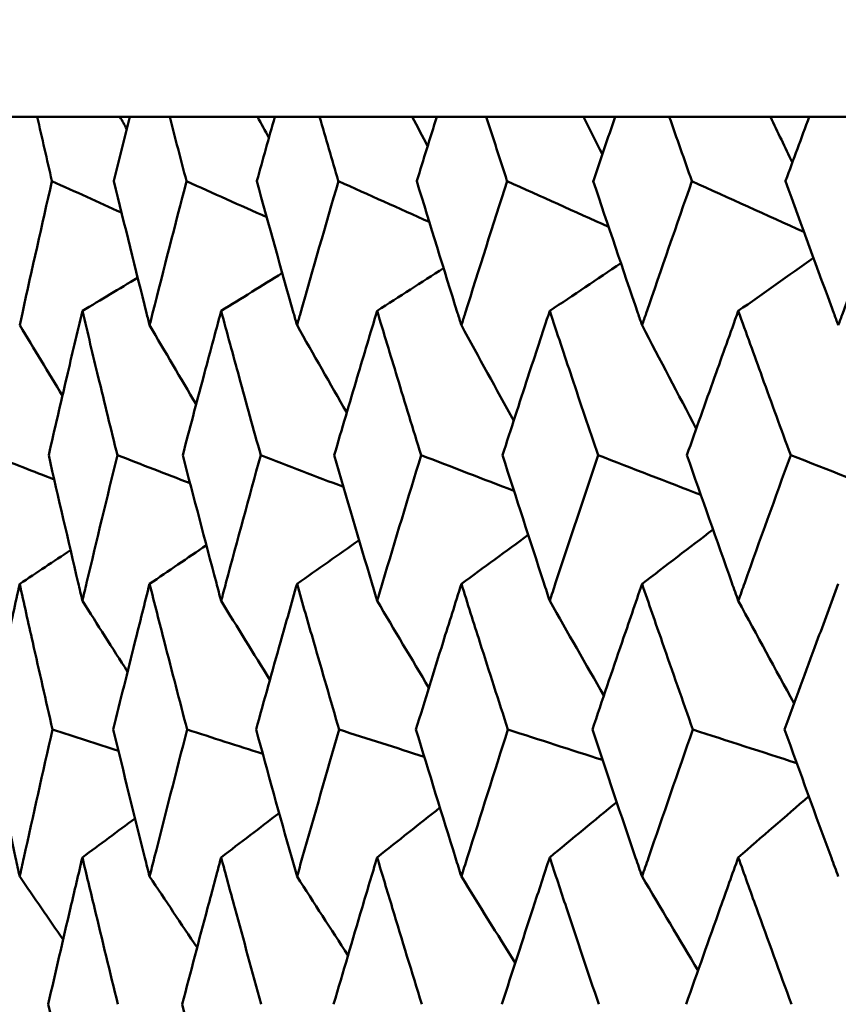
# Model space of a CAD drawing. Header units: millimetres. Extents: x 172 to 1631, y 500 to 2693.
# Tile 198 of 218: x 915.8 to 919.1, y 735.12 to 739.09. Entities that reach past the tile are written whole.
import ezdxf

# ---------------------------------------------------------------- set-up
doc = ezdxf.new("R2010")
doc.units = ezdxf.units.MM
doc.header["$LTSCALE"] = 10
doc.layers.add('Widoczne (ISO)', color=7, linetype='Continuous', lineweight=50)

msp = doc.modelspace()

# ---------------------------------------------------------------- linework, layer by layer
at = {"layer": 'Widoczne (ISO)'}
for p, q in [((915.8729, 738.6986), (915.733, 738.6986)), ((915.8729, 738.6986), (916.2065, 738.6986)), ((916.2065, 738.6986), (916.2464, 738.6986)), ((916.407, 738.6986), (916.2464, 738.6986)), ((916.407, 738.6986), (916.7613, 738.6986)), ((916.7613, 738.6986), (916.8309, 738.6986)), ((917.0114, 738.6986), (916.8309, 738.6986)), ((917.0114, 738.6986), (917.385, 738.6986)), ((917.385, 738.6986), (917.484, 738.6986)), ((917.6838, 738.6986), (917.484, 738.6986)), ((917.6838, 738.6986), (918.0752, 738.6986)), ((918.0752, 738.6986), (918.2033, 738.6986)), ((918.4215, 738.6986), (918.2033, 738.6986)), ((918.4215, 738.6986), (918.8292, 738.6986)), ((918.8292, 738.6986), (918.9858, 738.6986)), ((919.2217, 738.6986), (918.9858, 738.6986))]:
    msp.add_line(p, q, dxfattribs=at)
msp.add_circle((934.2343, 768.6986), 50, dxfattribs=at)
for points, knots in [([(915.9323, 738.4393), (915.9322, 738.4399), (915.9321, 738.4404), (915.9121, 738.5268), (915.8925, 738.6127), (915.8729, 738.6986)], [0.02951568, 0.02951568, 0.02951568, 0.02951568, 0.02969929, 0.02969929, 0.05939589, 0.05939589, 0.05939589, 0.05939589]), ([(916.2464, 738.6986), (916.2249, 738.6127), (916.2036, 738.5268), (916.1823, 738.4404), (916.1821, 738.4399), (916.182, 738.4393)], [0, 0, 0, 0, 0.02969567, 0.02969567, 0.02988021, 0.02988021, 0.02988021, 0.02988021]), ([(916.4748, 738.4393), (916.4747, 738.4399), (916.4745, 738.4404), (916.4518, 738.5268), (916.4293, 738.6127), (916.407, 738.6986)], [0.02951568, 0.02951568, 0.02951568, 0.02951568, 0.02969929, 0.02969929, 0.05939589, 0.05939589, 0.05939589, 0.05939589]), ([(916.8309, 738.6986), (916.8066, 738.6127), (916.7826, 738.5268), (916.7585, 738.4404), (916.7583, 738.4399), (916.7582, 738.4393)], [0, 0, 0, 0, 0.02969567, 0.02969567, 0.02988021, 0.02988021, 0.02988021, 0.02988021]), ([(917.0874, 738.4393), (917.0873, 738.4399), (917.0871, 738.4404), (917.0616, 738.5268), (917.0365, 738.6127), (917.0114, 738.6986)], [0.02951568, 0.02951568, 0.02951568, 0.02951568, 0.02969929, 0.02969929, 0.05939589, 0.05939589, 0.05939589, 0.05939589]), ([(917.484, 738.6986), (917.4572, 738.6127), (917.4304, 738.5268), (917.4037, 738.4404), (917.4035, 738.4399), (917.4034, 738.4393)], [0, 0, 0, 0, 0.02969567, 0.02969567, 0.02988021, 0.02988021, 0.02988021, 0.02988021]), ([(917.7677, 738.4393), (917.7675, 738.4399), (917.7673, 738.4404), (917.7392, 738.5268), (917.7115, 738.6127), (917.6838, 738.6986)], [0.02951568, 0.02951568, 0.02951568, 0.02951568, 0.02969929, 0.02969929, 0.05939589, 0.05939589, 0.05939589, 0.05939589]), ([(918.2033, 738.6986), (918.1739, 738.6127), (918.1446, 738.5268), (918.1153, 738.4404), (918.1151, 738.4399), (918.1149, 738.4393)], [0, 0, 0, 0, 0.02969567, 0.02969567, 0.02988021, 0.02988021, 0.02988021, 0.02988021]), ([(918.5129, 738.4393), (918.5127, 738.4399), (918.5125, 738.4404), (918.482, 738.5268), (918.4517, 738.6127), (918.4215, 738.6986)], [0.02951568, 0.02951568, 0.02951568, 0.02951568, 0.02969929, 0.02969929, 0.05939589, 0.05939589, 0.05939589, 0.05939589]), ([(918.9858, 738.6986), (918.954, 738.6127), (918.9223, 738.5268), (918.8905, 738.4404), (918.8903, 738.4399), (918.8901, 738.4393)], [0, 0, 0, 0, 0.02969567, 0.02969567, 0.02988021, 0.02988021, 0.02988021, 0.02988021]), ([(915.8022, 737.8583), (915.8058, 737.8745), (915.8093, 737.8908), (915.852, 738.0845), (915.8918, 738.2619), (915.9323, 738.4393)], [0.0853813, 0.0853813, 0.0853813, 0.0853813, 0.09097809, 0.09097809, 0.15214536, 0.15214536, 0.15214536, 0.15214536]), ([(916.182, 738.4393), (916.2252, 738.262), (916.2691, 738.0847), (916.3178, 737.891), (916.3219, 737.8746), (916.326, 737.8583)], [0.0297954, 0.0297954, 0.0297954, 0.0297954, 0.09092493, 0.09092493, 0.09655955, 0.09655955, 0.09655955, 0.09655955]), ([(916.326, 737.8583), (916.3301, 737.8745), (916.3342, 737.8908), (916.3831, 738.0845), (916.4286, 738.2619), (916.4748, 738.4393)], [0.0853813, 0.0853813, 0.0853813, 0.0853813, 0.09097809, 0.09097809, 0.15214536, 0.15214536, 0.15214536, 0.15214536]), ([(916.7582, 738.4393), (916.807, 738.262), (916.8565, 738.0847), (916.9112, 737.891), (916.9158, 737.8746), (916.9205, 737.8583)], [0.0297954, 0.0297954, 0.0297954, 0.0297954, 0.09092493, 0.09092493, 0.09655955, 0.09655955, 0.09655955, 0.09655955]), ([(916.9205, 737.8583), (916.9251, 737.8745), (916.9297, 737.8908), (916.9847, 738.0845), (917.0357, 738.2619), (917.0874, 738.4393)], [0.0853813, 0.0853813, 0.0853813, 0.0853813, 0.09097809, 0.09097809, 0.15214536, 0.15214536, 0.15214536, 0.15214536]), ([(917.4034, 738.4393), (917.4576, 738.262), (917.5124, 738.0847), (917.573, 737.891), (917.5781, 737.8746), (917.5833, 737.8583)], [0.0297954, 0.0297954, 0.0297954, 0.0297954, 0.09092493, 0.09092493, 0.09655955, 0.09655955, 0.09655955, 0.09655955]), ([(917.5833, 737.8583), (917.5884, 737.8745), (917.5934, 737.8908), (917.6543, 738.0845), (917.7107, 738.2619), (917.7677, 738.4393)], [0.0853813, 0.0853813, 0.0853813, 0.0853813, 0.09097809, 0.09097809, 0.15214536, 0.15214536, 0.15214536, 0.15214536]), ([(918.1149, 738.4393), (918.1744, 738.262), (918.2344, 738.0847), (918.3006, 737.891), (918.3062, 737.8746), (918.3118, 737.8583)], [0.0297954, 0.0297954, 0.0297954, 0.0297954, 0.09092493, 0.09092493, 0.09655955, 0.09655955, 0.09655955, 0.09655955]), ([(918.3118, 737.8583), (918.3173, 737.8745), (918.3229, 737.8908), (918.3893, 738.0845), (918.4508, 738.2619), (918.5129, 738.4393)], [0.0853813, 0.0853813, 0.0853813, 0.0853813, 0.09097809, 0.09097809, 0.15214536, 0.15214536, 0.15214536, 0.15214536]), ([(918.8901, 738.4393), (918.9545, 738.262), (919.0195, 738.0847), (919.091, 737.891), (919.0971, 737.8746), (919.1031, 737.8583)], [0.0297954, 0.0297954, 0.0297954, 0.0297954, 0.09092493, 0.09092493, 0.09655955, 0.09655955, 0.09655955, 0.09655955]), ([(919.1031, 737.8583), (919.1091, 737.8745), (919.1151, 737.8908), (919.1869, 738.0845), (919.2533, 738.2619), (919.3202, 738.4393)], [0.0853813, 0.0853813, 0.0853813, 0.0853813, 0.09097809, 0.09097809, 0.15214536, 0.15214536, 0.15214536, 0.15214536]), ([(916.0551, 737.916), (916.0339, 737.8271), (916.0129, 737.7382), (915.9675, 737.5444), (915.9432, 737.4396), (915.9192, 737.3347)], [0.03078053, 0.03078053, 0.03078053, 0.03078053, 0.06149921, 0.06149921, 0.09773041, 0.09773041, 0.09773041, 0.09773041]), ([(916.1961, 737.3347), (916.1702, 737.4395), (916.1446, 737.5444), (916.0977, 737.7382), (916.0763, 737.8271), (916.0551, 737.916)], [0.02528165, 0.02528165, 0.02528165, 0.02528165, 0.06150593, 0.06150593, 0.09223152, 0.09223152, 0.09223152, 0.09223152]), ([(916.6145, 737.916), (916.5905, 737.8271), (916.5666, 737.7382), (916.515, 737.5444), (916.4873, 737.4396), (916.4598, 737.3347)], [0.03078053, 0.03078053, 0.03078053, 0.03078053, 0.06149921, 0.06149921, 0.09773041, 0.09773041, 0.09773041, 0.09773041]), ([(916.7741, 737.3347), (916.7449, 737.4395), (916.7159, 737.5444), (916.6628, 737.7382), (916.6386, 737.8271), (916.6145, 737.916)], [0.02528165, 0.02528165, 0.02528165, 0.02528165, 0.06150593, 0.06150593, 0.09223152, 0.09223152, 0.09223152, 0.09223152]), ([(917.2435, 737.916), (917.2167, 737.8271), (917.19, 737.7382), (917.1323, 737.5444), (917.1014, 737.4396), (917.0706, 737.3347)], [0.03078053, 0.03078053, 0.03078053, 0.03078053, 0.06149921, 0.06149921, 0.09773041, 0.09773041, 0.09773041, 0.09773041]), ([(917.421, 737.3347), (917.3886, 737.4395), (917.3564, 737.5444), (917.2973, 737.7382), (917.2703, 737.8271), (917.2435, 737.916)], [0.02528165, 0.02528165, 0.02528165, 0.02528165, 0.06150593, 0.06150593, 0.09223152, 0.09223152, 0.09223152, 0.09223152]), ([(917.9395, 737.916), (917.91, 737.8271), (917.8807, 737.7382), (917.8172, 737.5444), (917.7831, 737.4396), (917.7492, 737.3347)], [0.03078053, 0.03078053, 0.03078053, 0.03078053, 0.06149921, 0.06149921, 0.09773041, 0.09773041, 0.09773041, 0.09773041]), ([(918.1343, 737.3347), (918.0988, 737.4395), (918.0635, 737.5444), (917.9986, 737.7382), (917.969, 737.8271), (917.9395, 737.916)], [0.02528165, 0.02528165, 0.02528165, 0.02528165, 0.06150593, 0.06150593, 0.09223152, 0.09223152, 0.09223152, 0.09223152]), ([(918.6998, 737.916), (918.6678, 737.8271), (918.6359, 737.7382), (918.5668, 737.5444), (918.5297, 737.4396), (918.4927, 737.3347)], [0.03078053, 0.03078053, 0.03078053, 0.03078053, 0.06149921, 0.06149921, 0.09773041, 0.09773041, 0.09773041, 0.09773041]), ([(918.9111, 737.3347), (918.8726, 737.4395), (918.8344, 737.5444), (918.764, 737.7382), (918.7318, 737.8271), (918.6998, 737.916)], [0.02528165, 0.02528165, 0.02528165, 0.02528165, 0.06150593, 0.06150593, 0.09223152, 0.09223152, 0.09223152, 0.09223152]), ([(915.9192, 737.3347), (915.9581, 737.1632), (915.9978, 736.9916), (916.0437, 736.7958), (916.0494, 736.7716), (916.0551, 736.7473)], [0.02983351, 0.02983351, 0.02983351, 0.02983351, 0.0889495, 0.0889495, 0.09731113, 0.09731113, 0.09731113, 0.09731113]), ([(916.0551, 736.7473), (916.0608, 736.7715), (916.0665, 736.7956), (916.1129, 736.9914), (916.1542, 737.1631), (916.1961, 737.3347)], [0.0806421, 0.0806421, 0.0806421, 0.0806421, 0.08897282, 0.08897282, 0.14811965, 0.14811965, 0.14811965, 0.14811965]), ([(916.4598, 737.3347), (916.5043, 737.1632), (916.5494, 736.9916), (916.6016, 736.7958), (916.608, 736.7716), (916.6145, 736.7473)], [0.02983351, 0.02983351, 0.02983351, 0.02983351, 0.0889495, 0.0889495, 0.09731113, 0.09731113, 0.09731113, 0.09731113]), ([(916.6145, 736.7473), (916.621, 736.7715), (916.6275, 736.7956), (916.6801, 736.9914), (916.7268, 737.1631), (916.7741, 737.3347)], [0.0806421, 0.0806421, 0.0806421, 0.0806421, 0.08897282, 0.08897282, 0.14811965, 0.14811965, 0.14811965, 0.14811965]), ([(917.0706, 737.3347), (917.1204, 737.1632), (917.1708, 736.9916), (917.229, 736.7958), (917.2362, 736.7716), (917.2435, 736.7473)], [0.02983351, 0.02983351, 0.02983351, 0.02983351, 0.0889495, 0.0889495, 0.09731113, 0.09731113, 0.09731113, 0.09731113]), ([(917.2435, 736.7473), (917.2507, 736.7715), (917.2579, 736.7956), (917.3165, 736.9914), (917.3685, 737.1631), (917.421, 737.3347)], [0.0806421, 0.0806421, 0.0806421, 0.0806421, 0.08897282, 0.08897282, 0.14811965, 0.14811965, 0.14811965, 0.14811965]), ([(917.7492, 737.3347), (917.8041, 737.1632), (917.8596, 736.9916), (917.9236, 736.7958), (917.9315, 736.7716), (917.9395, 736.7473)], [0.02983351, 0.02983351, 0.02983351, 0.02983351, 0.0889495, 0.0889495, 0.09731113, 0.09731113, 0.09731113, 0.09731113]), ([(917.9395, 736.7473), (917.9474, 736.7715), (917.9553, 736.7956), (918.0197, 736.9914), (918.0767, 737.1631), (918.1343, 737.3347)], [0.0806421, 0.0806421, 0.0806421, 0.0806421, 0.08897282, 0.08897282, 0.14811965, 0.14811965, 0.14811965, 0.14811965]), ([(918.4927, 737.3347), (918.5526, 737.1632), (918.613, 736.9916), (918.6825, 736.7958), (918.6911, 736.7716), (918.6998, 736.7473)], [0.02983351, 0.02983351, 0.02983351, 0.02983351, 0.0889495, 0.0889495, 0.09731113, 0.09731113, 0.09731113, 0.09731113]), ([(918.6998, 736.7473), (918.7084, 736.7715), (918.717, 736.7956), (918.7869, 736.9914), (918.8487, 737.1631), (918.9111, 737.3347)], [0.0806421, 0.0806421, 0.0806421, 0.0806421, 0.08897282, 0.08897282, 0.14811965, 0.14811965, 0.14811965, 0.14811965]), ([(915.8022, 736.8156), (915.7848, 736.7372), (915.7676, 736.6587), (915.725, 736.4629), (915.6997, 736.3455), (915.6748, 736.2282)], [0.03448054, 0.03448054, 0.03448054, 0.03448054, 0.06157222, 0.06157222, 0.10209717, 0.10209717, 0.10209717, 0.10209717]), ([(915.9347, 736.2282), (915.9078, 736.3455), (915.8811, 736.4629), (915.8371, 736.6587), (915.8196, 736.7372), (915.8022, 736.8156)], [0.02104899, 0.02104899, 0.02104899, 0.02104899, 0.0615671, 0.0615671, 0.08866561, 0.08866561, 0.08866561, 0.08866561]), ([(916.326, 736.8156), (916.3061, 736.7372), (916.2863, 736.6587), (916.2373, 736.4629), (916.2082, 736.3455), (916.1794, 736.2282)], [0.03448054, 0.03448054, 0.03448054, 0.03448054, 0.06157222, 0.06157222, 0.10209717, 0.10209717, 0.10209717, 0.10209717]), ([(916.4776, 736.2282), (916.4468, 736.3455), (916.4163, 736.4629), (916.366, 736.6587), (916.3459, 736.7372), (916.326, 736.8156)], [0.02104899, 0.02104899, 0.02104899, 0.02104899, 0.0615671, 0.0615671, 0.08866561, 0.08866561, 0.08866561, 0.08866561]), ([(916.9205, 736.8156), (916.8981, 736.7372), (916.8758, 736.6587), (916.8206, 736.4629), (916.7878, 736.3455), (916.7553, 736.2282)], [0.03448054, 0.03448054, 0.03448054, 0.03448054, 0.06157222, 0.06157222, 0.10209717, 0.10209717, 0.10209717, 0.10209717]), ([(917.0905, 736.2282), (917.0561, 736.3455), (917.0219, 736.4629), (916.9654, 736.6587), (916.9429, 736.7372), (916.9205, 736.8156)], [0.02104899, 0.02104899, 0.02104899, 0.02104899, 0.0615671, 0.0615671, 0.08866561, 0.08866561, 0.08866561, 0.08866561]), ([(917.5833, 736.8156), (917.5585, 736.7372), (917.5338, 736.6587), (917.4726, 736.4629), (917.4362, 736.3455), (917.4001, 736.2282)], [0.03448054, 0.03448054, 0.03448054, 0.03448054, 0.06157222, 0.06157222, 0.10209717, 0.10209717, 0.10209717, 0.10209717]), ([(917.7711, 736.2282), (917.7331, 736.3455), (917.6954, 736.4629), (917.633, 736.6587), (917.6081, 736.7372), (917.5833, 736.8156)], [0.02104899, 0.02104899, 0.02104899, 0.02104899, 0.0615671, 0.0615671, 0.08866561, 0.08866561, 0.08866561, 0.08866561]), ([(918.3118, 736.8156), (918.2847, 736.7372), (918.2578, 736.6587), (918.1908, 736.4629), (918.151, 736.3455), (918.1114, 736.2282)], [0.03448054, 0.03448054, 0.03448054, 0.03448054, 0.06157222, 0.06157222, 0.10209717, 0.10209717, 0.10209717, 0.10209717]), ([(918.5166, 736.2282), (918.4753, 736.3455), (918.4342, 736.4629), (918.3661, 736.6587), (918.3389, 736.7372), (918.3118, 736.8156)], [0.02104899, 0.02104899, 0.02104899, 0.02104899, 0.0615671, 0.0615671, 0.08866561, 0.08866561, 0.08866561, 0.08866561]), ([(919.1031, 736.8156), (919.0739, 736.7372), (919.0447, 736.6587), (918.9723, 736.4629), (918.9292, 736.3455), (918.8863, 736.2282)], [0.03448054, 0.03448054, 0.03448054, 0.03448054, 0.06157222, 0.06157222, 0.10209717, 0.10209717, 0.10209717, 0.10209717]), ([(915.6748, 736.2282), (915.7111, 736.056), (915.748, 735.8838), (915.7911, 735.6863), (915.7967, 735.6611), (915.8022, 735.6359)], [0.02530969, 0.02530969, 0.02530969, 0.02530969, 0.08465152, 0.08465152, 0.09334823, 0.09334823, 0.09334823, 0.09334823]), ([(915.8022, 735.6359), (915.8077, 735.661), (915.8133, 735.6862), (915.8568, 735.8836), (915.8954, 736.0559), (915.9347, 736.2282)], [0.07597559, 0.07597559, 0.07597559, 0.07597559, 0.08464777, 0.08464777, 0.14401425, 0.14401425, 0.14401425, 0.14401425]), ([(916.1794, 736.2282), (916.2213, 736.056), (916.2638, 735.8838), (916.3133, 735.6863), (916.3196, 735.6611), (916.326, 735.6359)], [0.02530969, 0.02530969, 0.02530969, 0.02530969, 0.08465152, 0.08465152, 0.09334823, 0.09334823, 0.09334823, 0.09334823]), ([(916.326, 735.6359), (916.3323, 735.661), (916.3387, 735.6862), (916.3886, 735.8836), (916.4328, 736.0559), (916.4776, 736.2282)], [0.07597559, 0.07597559, 0.07597559, 0.07597559, 0.08464777, 0.08464777, 0.14401425, 0.14401425, 0.14401425, 0.14401425]), ([(916.7553, 736.2282), (916.8026, 736.056), (916.8505, 735.8838), (916.9062, 735.6863), (916.9133, 735.6611), (916.9205, 735.6359)], [0.02530969, 0.02530969, 0.02530969, 0.02530969, 0.08465152, 0.08465152, 0.09334823, 0.09334823, 0.09334823, 0.09334823]), ([(916.9205, 735.6359), (916.9276, 735.661), (916.9347, 735.6862), (916.9908, 735.8836), (917.0403, 736.0559), (917.0905, 736.2282)], [0.07597559, 0.07597559, 0.07597559, 0.07597559, 0.08464777, 0.08464777, 0.14401425, 0.14401425, 0.14401425, 0.14401425]), ([(917.4001, 736.2282), (917.4527, 736.056), (917.5058, 735.8838), (917.5675, 735.6863), (917.5754, 735.6611), (917.5833, 735.6359)], [0.02530969, 0.02530969, 0.02530969, 0.02530969, 0.08465152, 0.08465152, 0.09334823, 0.09334823, 0.09334823, 0.09334823]), ([(917.5833, 735.6359), (917.5911, 735.661), (917.599, 735.6862), (917.6611, 735.8836), (917.7158, 736.0559), (917.7711, 736.2282)], [0.07597559, 0.07597559, 0.07597559, 0.07597559, 0.08464777, 0.08464777, 0.14401425, 0.14401425, 0.14401425, 0.14401425]), ([(918.1114, 736.2282), (918.169, 736.056), (918.2272, 735.8838), (918.2945, 735.6863), (918.3031, 735.6611), (918.3118, 735.6359)], [0.02530969, 0.02530969, 0.02530969, 0.02530969, 0.08465152, 0.08465152, 0.09334823, 0.09334823, 0.09334823, 0.09334823]), ([(918.3118, 735.6359), (918.3204, 735.661), (918.329, 735.6862), (918.3967, 735.8836), (918.4564, 736.0559), (918.5166, 736.2282)], [0.07597559, 0.07597559, 0.07597559, 0.07597559, 0.08464777, 0.08464777, 0.14401425, 0.14401425, 0.14401425, 0.14401425]), ([(918.8863, 736.2282), (918.9487, 736.056), (919.0117, 735.8838), (919.0845, 735.6863), (919.0938, 735.6611), (919.1031, 735.6359)], [0.02530969, 0.02530969, 0.02530969, 0.02530969, 0.08465152, 0.08465152, 0.09334823, 0.09334823, 0.09334823, 0.09334823]), ([(916.0551, 735.7129), (916.0391, 735.6452), (916.0231, 735.5776), (915.9769, 735.3802), (915.9468, 735.2504), (915.9172, 735.1207)], [0.03825175, 0.03825175, 0.03825175, 0.03825175, 0.06160817, 0.06160817, 0.10638617, 0.10638617, 0.10638617, 0.10638617]), ([(916.1982, 735.1207), (916.1663, 735.2504), (916.1348, 735.3801), (916.0874, 735.5775), (916.0712, 735.6452), (916.0551, 735.7129)], [0.01681985, 0.01681985, 0.01681985, 0.01681985, 0.06159108, 0.06159108, 0.08495433, 0.08495433, 0.08495433, 0.08495433]), ([(916.6145, 735.7129), (916.5963, 735.6452), (916.5782, 735.5776), (916.5256, 735.3802), (916.4914, 735.2504), (916.4576, 735.1207)], [0.03825175, 0.03825175, 0.03825175, 0.03825175, 0.06160817, 0.06160817, 0.10638617, 0.10638617, 0.10638617, 0.10638617]), ([(916.7765, 735.1207), (916.7405, 735.2504), (916.7048, 735.3801), (916.6511, 735.5775), (916.6328, 735.6452), (916.6145, 735.7129)], [0.01681985, 0.01681985, 0.01681985, 0.01681985, 0.06159108, 0.06159108, 0.08495433, 0.08495433, 0.08495433, 0.08495433]), ([(917.2435, 735.7129), (917.2232, 735.6452), (917.2029, 735.5776), (917.1442, 735.3802), (917.106, 735.2504), (917.0681, 735.1207)], [0.03825175, 0.03825175, 0.03825175, 0.03825175, 0.06160817, 0.06160817, 0.10638617, 0.10638617, 0.10638617, 0.10638617]), ([(917.4237, 735.1207), (917.3837, 735.2504), (917.344, 735.3801), (917.2842, 735.5775), (917.2638, 735.6452), (917.2435, 735.7129)], [0.01681985, 0.01681985, 0.01681985, 0.01681985, 0.06159108, 0.06159108, 0.08495433, 0.08495433, 0.08495433, 0.08495433]), ([(917.9395, 735.7129), (917.9171, 735.6452), (917.8949, 735.5776), (917.8303, 735.3802), (917.7882, 735.2504), (917.7464, 735.1207)], [0.03825175, 0.03825175, 0.03825175, 0.03825175, 0.06160817, 0.06160817, 0.10638617, 0.10638617, 0.10638617, 0.10638617]), ([(918.1372, 735.1207), (918.0934, 735.2504), (918.0499, 735.3801), (917.9843, 735.5775), (917.9618, 735.6452), (917.9395, 735.7129)], [0.01681985, 0.01681985, 0.01681985, 0.01681985, 0.06159108, 0.06159108, 0.08495433, 0.08495433, 0.08495433, 0.08495433]), ([(918.6998, 735.7129), (918.6755, 735.6452), (918.6514, 735.5776), (918.5811, 735.3802), (918.5352, 735.2504), (918.4897, 735.1207)], [0.03825175, 0.03825175, 0.03825175, 0.03825175, 0.06160817, 0.06160817, 0.10638617, 0.10638617, 0.10638617, 0.10638617]), ([(918.9143, 735.1207), (918.8668, 735.2504), (918.8197, 735.3801), (918.7484, 735.5775), (918.7241, 735.6452), (918.6998, 735.7129)], [0.01681985, 0.01681985, 0.01681985, 0.01681985, 0.06159108, 0.06159108, 0.08495433, 0.08495433, 0.08495433, 0.08495433]), ([(915.9172, 735.1207), (915.9565, 734.9477), (915.9964, 734.7747), (916.0431, 734.5761), (916.0491, 734.5505), (916.0551, 734.5249)], [0.02053386, 0.02053386, 0.02053386, 0.02053386, 0.08016461, 0.08016461, 0.08898694, 0.08898694, 0.08898694, 0.08898694]), ([(916.4576, 735.1207), (916.5024, 734.9477), (916.5479, 734.7747), (916.6008, 734.5761), (916.6077, 734.5505), (916.6145, 734.5249)], [0.02053386, 0.02053386, 0.02053386, 0.02053386, 0.08016461, 0.08016461, 0.08898694, 0.08898694, 0.08898694, 0.08898694])]:
    msp.add_open_spline(points, degree=3, knots=knots, dxfattribs=at)
for points in [[(916.2065, 738.6986), (916.2157, 738.6823), (916.225, 738.6659), (916.2342, 738.6496)], [(916.7613, 738.6986), (916.7766, 738.6706), (916.7919, 738.6426), (916.8072, 738.6146)], [(917.385, 738.6986), (917.4057, 738.6593), (917.4265, 738.62), (917.4472, 738.5807)], [(918.0752, 738.6986), (918.1007, 738.6482), (918.1262, 738.5979), (918.1517, 738.5475)], [(918.8292, 738.6986), (918.8587, 738.6373), (918.8883, 738.5761), (918.9179, 738.5148)], [(916.2131, 738.3124), (916.1195, 738.3547), (916.0259, 738.397), (915.9323, 738.4393)], [(916.7984, 738.2939), (916.6905, 738.3423), (916.5827, 738.3908), (916.4748, 738.4393)], [(917.4538, 738.2749), (917.3317, 738.3297), (917.2095, 738.3845), (917.0874, 738.4393)], [(918.1768, 738.2553), (918.0404, 738.3166), (917.9041, 738.378), (917.7677, 738.4393)], [(918.9646, 738.2349), (918.814, 738.3031), (918.6635, 738.3712), (918.5129, 738.4393)], [(918.6998, 737.916), (918.8009, 737.9873), (918.902, 738.0586), (919.0031, 738.1298)], [(917.2435, 737.916), (917.3328, 737.9736), (917.4221, 738.0312), (917.5114, 738.0887)], [(917.9395, 737.916), (918.0351, 737.9803), (918.1307, 738.0446), (918.2264, 738.1088)], [(916.0551, 737.916), (916.1294, 737.9608), (916.2036, 738.0055), (916.2779, 738.0502)], [(916.6145, 737.916), (916.6967, 737.9671), (916.7788, 738.0182), (916.861, 738.0692)], [(915.8022, 737.8583), (915.8595, 737.7634), (915.9169, 737.6687), (915.9745, 737.574)], [(916.326, 737.8583), (916.3884, 737.7519), (916.451, 737.6457), (916.5138, 737.5396)], [(916.9205, 737.8583), (916.9871, 737.7408), (917.054, 737.6234), (917.1211, 737.5062)], [(917.5833, 737.8583), (917.6533, 737.7299), (917.7237, 737.6016), (917.7942, 737.4735)], [(918.3118, 737.8583), (918.3844, 737.7191), (918.4573, 737.5802), (918.5304, 737.4414)], [(915.9415, 737.2368), (915.8574, 737.2694), (915.7733, 737.302), (915.6893, 737.3347)], [(916.4892, 737.2217), (916.3915, 737.2594), (916.2938, 737.297), (916.1961, 737.3347)], [(917.108, 737.2064), (916.9967, 737.2492), (916.8854, 737.2919), (916.7741, 737.3347)], [(917.7954, 737.1908), (917.6706, 737.2388), (917.5458, 737.2867), (917.421, 737.3347)], [(918.5487, 737.1746), (918.4106, 737.228), (918.2724, 737.2813), (918.1343, 737.3347)], [(919.3652, 737.1578), (919.2138, 737.2168), (919.0625, 737.2757), (918.9111, 737.3347)], [(917.5833, 736.8156), (917.6731, 736.8815), (917.7629, 736.9473), (917.8528, 737.0131)], [(918.3118, 736.8156), (918.4071, 736.8887), (918.5025, 736.9618), (918.5979, 737.0348)], [(916.326, 736.8156), (916.4023, 736.8676), (916.4786, 736.9196), (916.5549, 736.9716)], [(916.9205, 736.8156), (917.0039, 736.8745), (917.0874, 736.9333), (917.1709, 736.9921)], [(915.8022, 736.8156), (915.8706, 736.8609), (915.9389, 736.9062), (916.0073, 736.9514)], [(916.0551, 736.7473), (916.1156, 736.652), (916.1763, 736.5567), (916.237, 736.4616)], [(916.6145, 736.7473), (916.6799, 736.641), (916.7454, 736.5348), (916.8111, 736.4288)], [(917.2435, 736.7473), (917.3129, 736.6303), (917.3824, 736.5135), (917.4522, 736.3968)], [(917.9395, 736.7473), (918.012, 736.6198), (918.0848, 736.4924), (918.1577, 736.3652)], [(918.6998, 736.7473), (918.7746, 736.6093), (918.8497, 736.4715), (918.925, 736.3339)], [(916.2002, 736.1429), (916.1117, 736.1713), (916.0232, 736.1997), (915.9347, 736.2282)], [(916.7821, 736.1308), (916.6806, 736.1633), (916.5791, 736.1957), (916.4776, 736.2282)], [(917.4337, 736.1186), (917.3193, 736.1551), (917.2049, 736.1916), (917.0905, 736.2282)], [(918.1524, 736.106), (918.0253, 736.1467), (917.8982, 736.1874), (917.7711, 736.2282)], [(918.9354, 736.0931), (918.7958, 736.1381), (918.6562, 736.1831), (918.5166, 736.2282)], [(917.9395, 735.7129), (918.0295, 735.7874), (918.1195, 735.8618), (918.2096, 735.9361)], [(918.6998, 735.7129), (918.7945, 735.7951), (918.8893, 735.8773), (918.9842, 735.9594)], [(916.6145, 735.7129), (916.6925, 735.7725), (916.7705, 735.8322), (916.8485, 735.8917)], [(917.2435, 735.7129), (917.3279, 735.7799), (917.4123, 735.8468), (917.4968, 735.9137)], [(916.0551, 735.7129), (916.1259, 735.7653), (916.1966, 735.8178), (916.2674, 735.8702)], [(915.8022, 735.6359), (915.8605, 735.551), (915.9188, 735.4662), (915.9773, 735.3815)], [(916.326, 735.6359), (916.3897, 735.5403), (916.4536, 735.4448), (916.5176, 735.3495)], [(916.9205, 735.6359), (916.9888, 735.5298), (917.0574, 735.4239), (917.126, 735.3182)], [(917.5833, 735.6359), (917.6554, 735.5195), (917.7277, 735.4034), (917.8002, 735.2873)], [(918.3118, 735.6359), (918.3868, 735.5093), (918.4621, 735.3829), (918.5376, 735.2567)]]:
    msp.add_open_spline(points, degree=3, dxfattribs=at)

doc.saveas('drawing.dxf')
